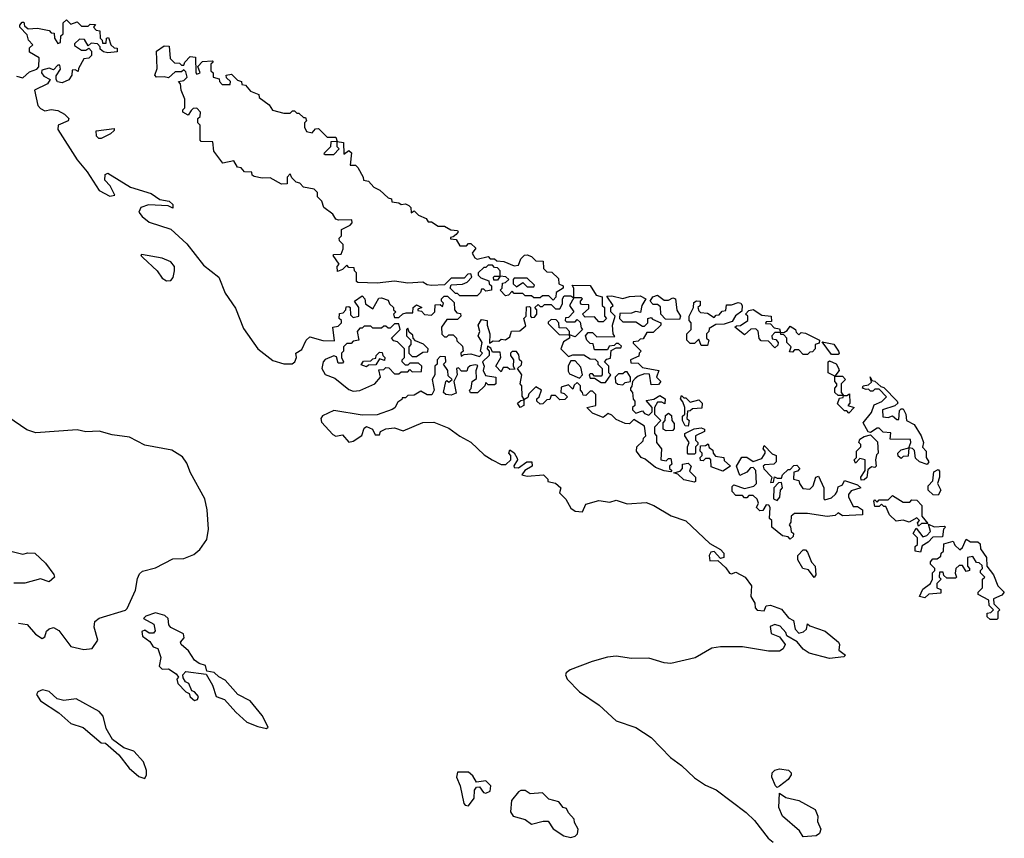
# Model space of a CAD drawing. Extents: x 2219101 to 2444320, y 201258 to 358766.
# Tile 4 of 256: x 2232150 to 2236680, y 231103 to 234870. Entities that reach past the tile are written whole.
import ezdxf

# ---------------------------------------------------------------- set-up
doc = ezdxf.new("R2010")
doc.units = 0

msp = doc.modelspace()

# ---------------------------------------------------------------- linework, layer by layer
at = {"layer": '0CON10XD'}
for points in [[(2232135, 234610), (2232165, 234602.5), (2232195, 234630), (2232228.3, 234641.7), (2232237.5, 234652.5), (2232240, 234695), (2232195, 234720), (2232195, 234740), (2232210, 234755), (2232190, 234775), (2232185, 234800), (2232150, 234835), (2232150, 234845), (2232161.7, 234858.3), (2232168.3, 234858.3), (2232171.7, 234841.7), (2232188.3, 234828.3), (2232231.7, 234831.7), (2232285, 234820), (2232295, 234810), (2232308.3, 234808.3), (2232310, 234785), (2232325, 234760), (2232337.5, 234765), (2232340, 234795), (2232350, 234805), (2232350, 234855), (2232365, 234870), (2232385, 234850), (2232415, 234860), (2232435, 234840), (2232465, 234840), (2232475, 234850), (2232498.3, 234848.3), (2232490, 234835), (2232501.7, 234821.7), (2232518.3, 234818.3), (2232520, 234785), (2232530, 234775), (2232531.7, 234761.7), (2232548.3, 234761.7), (2232550, 234785), (2232558.3, 234788.3), (2232570, 234755), (2232585, 234740), (2232598.3, 234738.3), (2232598.3, 234721.7), (2232555, 234717.5), (2232535, 234722.5), (2232520, 234735), (2232520, 234745), (2232508.3, 234758.3), (2232478.3, 234761.7), (2232465, 234750), (2232448.3, 234778.3), (2232425, 234780), (2232401.7, 234758.3), (2232401.7, 234751.7), (2232435, 234730), (2232455, 234730), (2232468.3, 234738.3), (2232480, 234725), (2232480, 234705), (2232467.5, 234692.5), (2232445, 234690), (2232420, 234645), (2232418.3, 234631.7), (2232405, 234640), (2232391.7, 234638.3), (2232390, 234615), (2232376.4, 234593.6), (2232345, 234580), (2232324.1, 234584.1), (2232317.5, 234595), (2232318.3, 234611.7), (2232337, 234643), (2232335, 234660), (2232325, 234660), (2232305, 234640), (2232285, 234647.5), (2232251.7, 234638.3), (2232250, 234625), (2232260.7, 234610.7), (2232290, 234595), (2232277.5, 234575), (2232217.5, 234545), (2232234, 234475), (2232245, 234461.2), (2232265, 234451.2), (2232295, 234456.7), (2232325, 234452), (2232356.2, 234435), (2232376.2, 234415), (2232373.3, 234405), (2232327.5, 234385), (2232326.2, 234365), (2232414.2, 234225), (2232459.8, 234169.8), (2232515, 234083.8), (2232565, 234057.5), (2232587, 234063), (2232566.1, 234106.1), (2232542, 234132), (2232542.9, 234157.1), (2232555, 234163.8), (2232659.7, 234099.7), (2232755, 234070), (2232795, 234043.3), (2232837.5, 234035), (2232855, 234020), (2232855, 234002.5), (2232833, 234013), (2232742.3, 234017.7), (2232707.5, 234005), (2232698.8, 233985), (2232713.7, 233963.7), (2232745, 233937.5), (2232845.5, 233905.5), (2232918.6, 233838.6), (2232995, 233740.6), (2233066.2, 233685), (2233095, 233611.2), (2233142.4, 233542.4), (2233179.7, 233449.7), (2233246, 233355), (2233315, 233301.2), (2233365, 233286.7), (2233403.6, 233286.4), (2233416, 233295), (2233423.3, 233315), (2233420, 233335), (2233447.7, 233352.3), (2233467.5, 233395), (2233485, 233410), (2233545, 233394.2), (2233598.3, 233391.7), (2233590, 233455), (2233615, 233460), (2233630, 233475), (2233630, 233485), (2233620, 233495), (2233621.7, 233518.3), (2233638.3, 233521.7), (2233650, 233535), (2233651.7, 233548.3), (2233665, 233550), (2233670, 233545), (2233671.7, 233511.7), (2233685, 233500), (2233710, 233505), (2233710, 233545), (2233690, 233575), (2233725, 233600), (2233737.5, 233585), (2233741.7, 233561.7), (2233775, 233540), (2233801.7, 233588.3), (2233815, 233590), (2233845, 233580), (2233851.7, 233561.7), (2233870, 233545), (2233870, 233535), (2233880, 233525), (2233870, 233515), (2233875, 233500), (2233895, 233500), (2233913, 233517), (2233928.3, 233521.7), (2233958.3, 233521.7), (2233960, 233545), (2233975, 233557.5), (2234000, 233545), (2233981.7, 233538.3), (2233981.7, 233531.7), (2233998.3, 233528.3), (2234013, 233513), (2234045, 233510), (2234060, 233525), (2234061.7, 233558.3), (2234085, 233560), (2234095, 233550), (2234100, 233565), (2234090, 233575), (2234090, 233585), (2234103, 233597), (2234117.5, 233597.5), (2234148.3, 233568.3), (2234150, 233535), (2234161.7, 233521.7), (2234178.3, 233518.3), (2234180, 233505), (2234165, 233490), (2234115, 233490), (2234090, 233455), (2234092.5, 233422.5), (2234105, 233410), (2234115, 233410), (2234125, 233420), (2234145, 233420), (2234160, 233405), (2234161.7, 233391.7), (2234187, 233367), (2234190, 233345), (2234180, 233335), (2234181.7, 233321.7), (2234195, 233330), (2234225, 233332.5), (2234265, 233320), (2234280, 233335), (2234270, 233345), (2234277.5, 233385), (2234260, 233415), (2234267.5, 233435), (2234260, 233465), (2234275, 233490), (2234300, 233485), (2234300, 233465), (2234312.5, 233425), (2234311.7, 233381.7), (2234328.3, 233391.7), (2234355, 233390), (2234365, 233400), (2234385, 233397.5), (2234405, 233410), (2234413.3, 233436.7), (2234451.7, 233438.3), (2234478.3, 233461.7), (2234470, 233495), (2234480, 233505), (2234481.7, 233548.3), (2234495, 233550), (2234500, 233545), (2234500, 233505), (2234505, 233500), (2234518.3, 233501.7), (2234530, 233515), (2234530, 233535), (2234520, 233545), (2234535, 233560), (2234545, 233550), (2234555, 233550), (2234565, 233560), (2234595, 233560), (2234615, 233540), (2234635, 233540), (2234647.5, 233562.5), (2234647.5, 233585), (2234655, 233600), (2234685, 233600), (2234700, 233590), (2234700, 233635), (2234691.7, 233648.3), (2234775, 233646.7), (2234802.5, 233602.5), (2234830, 233595), (2234830, 233555), (2234840, 233545), (2234840, 233505), (2234850, 233495), (2234835, 233480), (2234815, 233480), (2234795, 233502.5), (2234751.7, 233501.7), (2234740, 233515), (2234768.3, 233541.7), (2234768.3, 233558.3), (2234735, 233560), (2234730, 233565), (2234730, 233575), (2234740, 233585), (2234735, 233590), (2234700, 233590), (2234680, 233555), (2234700, 233525), (2234675, 233500), (2234661.7, 233498.3), (2234660, 233485), (2234665, 233480), (2234705, 233480), (2234715, 233490), (2234728.3, 233478.3), (2234732.5, 233452.5), (2234740, 233445), (2234705, 233410), (2234680, 233420), (2234680, 233405), (2234651.7, 233388.3), (2234640, 233355), (2234675, 233320), (2234695, 233327.5), (2234745, 233327.5), (2234775, 233310), (2234798.3, 233308.3), (2234810, 233295), (2234810, 233285), (2234830, 233265), (2234830, 233235), (2234825, 233230), (2234795, 233230), (2234785, 233240), (2234775, 233240), (2234770, 233235), (2234775, 233220), (2234795, 233220), (2234825, 233200), (2234845, 233200), (2234870, 233235)], [(2234605, 233580), (2234585, 233600), (2234555, 233600), (2234545, 233590), (2234515, 233590), (2234505, 233600), (2234475, 233600), (2234465, 233610), (2234425, 233610), (2234415, 233620), (2234398.3, 233601.7), (2234385, 233600), (2234360, 233625), (2234370, 233635), (2234371.7, 233658.3), (2234385, 233660), (2234400, 233675), (2234387, 233687), (2234360, 233690), (2234348.3, 233671.7), (2234331.7, 233671.7), (2234330, 233685), (2234335, 233690), (2234360, 233690), (2234360, 233715), (2234348.3, 233728.3), (2234335, 233730), (2234325, 233740), (2234305, 233740), (2234295, 233730), (2234285, 233730), (2234260, 233705), (2234260, 233695), (2234271.7, 233681.7), (2234308.3, 233668.3), (2234310, 233655), (2234320, 233645), (2234320, 233625), (2234295, 233620), (2234285, 233630), (2234275, 233630), (2234270, 233615), (2234255, 233600), (2234175, 233600), (2234165, 233610), (2234155, 233610), (2234130, 233635), (2234135, 233650), (2234187.5, 233652.5), (2234208.3, 233661.7), (2234230, 233685), (2234225, 233700), (2234211.7, 233698.3), (2234195, 233680), (2234135, 233680), (2234105, 233650), (2234045, 233647.5), (2234025, 233650), (2234005, 233662.5), (2233935, 233657.5), (2233875, 233667.5), (2233795, 233657.5), (2233705, 233660), (2233700, 233665), (2233700, 233705), (2233690, 233715), (2233688.3, 233728.3), (2233665, 233730), (2233655, 233740), (2233635, 233720), (2233611.7, 233711.7), (2233610, 233735), (2233620, 233745), (2233592.5, 233785), (2233595, 233790), (2233628.3, 233791.7), (2233637.5, 233815), (2233637.5, 233835), (2233621.7, 233851.7), (2233620, 233865), (2233630, 233875), (2233630, 233905), (2233670, 233925), (2233680, 233935), (2233678.3, 233948.3), (2233617, 233947), (2233605, 233952.5), (2233590, 233975), (2233550, 234005), (2233540, 234035), (2233520, 234055), (2233520, 234075), (2233505, 234090), (2233455, 234100), (2233438.3, 234118.3), (2233421.7, 234121.7), (2233401.7, 234141.7), (2233395, 234160), (2233380, 234145), (2233380, 234115), (2233355, 234113.8), (2233301.7, 234141.7), (2233265, 234140), (2233228.3, 234148.3), (2233220, 234155), (2233218.3, 234168.3), (2233185, 234170), (2233168.3, 234188.3), (2233151.7, 234191.7), (2233135, 234220), (2233085, 234210), (2233042.5, 234265), (2233038.3, 234308.3), (2232985, 234310), (2232980, 234315), (2232980, 234385), (2232970, 234395), (2232970, 234415), (2232980, 234425), (2232982.5, 234445), (2232965, 234462.5), (2232948.3, 234461.7), (2232938.3, 234451.7), (2232925, 234430), (2232900, 234445), (2232900, 234455), (2232910, 234465), (2232910, 234505), (2232892.5, 234545), (2232890, 234575), (2232880, 234585), (2232905, 234590), (2232920, 234605), (2232915, 234630), (2232905, 234640), (2232895, 234630), (2232865, 234630), (2232835, 234602.5), (2232815, 234607.5), (2232780, 234605), (2232772.5, 234615), (2232782.5, 234645), (2232780, 234725), (2232815, 234750), (2232838.3, 234748.3), (2232841.7, 234691.7), (2232861.7, 234671.7), (2232885, 234670), (2232895, 234660), (2232905, 234660), (2232910, 234675), (2232935, 234700), (2232958.3, 234698.3), (2232960, 234625), (2232965, 234620), (2232980, 234625), (2232970, 234655), (2232991.7, 234678.3), (2233035, 234680), (2233040, 234675), (2233030, 234665), (2233030, 234635), (2233040, 234625), (2233040, 234605), (2233068.3, 234598.3), (2233070, 234585), (2233081.7, 234571.7), (2233118.3, 234571.7), (2233120, 234585), (2233101.7, 234601.7), (2233100, 234615), (2233125, 234620), (2233151.7, 234591.7), (2233170, 234585), (2233171.7, 234571.7), (2233188.3, 234568.3), (2233211.7, 234541.7), (2233250, 234525), (2233251.7, 234511.7), (2233298.3, 234478.3), (2233313, 234453), (2233365, 234440), (2233395, 234440), (2233405, 234450), (2233415, 234450), (2233425, 234440), (2233435, 234440), (2233455, 234420), (2233465, 234420), (2233470, 234405), (2233460, 234395), (2233460, 234375), (2233470, 234355), (2233495, 234350), (2233511.7, 234368.3), (2233525, 234370), (2233565, 234330), (2233605, 234330), (2233610, 234310), (2233640, 234305), (2233641.7, 234251.7), (2233665, 234267.5), (2233677, 234257), (2233670, 234200), (2233695, 234200), (2233705, 234190), (2233730, 234145), (2233731.7, 234131.7), (2233755, 234127.5), (2233780, 234100), (2233807.5, 234085), (2233845, 234050), (2233860, 234045), (2233861.7, 234031.7), (2233895, 234027.5), (2233905, 234020), (2233925, 234022.5), (2233940, 234015), (2233950, 234005), (2233951.7, 233981.7), (2233965, 233990), (2233985, 233970), (2234020, 233955), (2234030, 233940), (2234045, 233940), (2234075, 233920), (2234105, 233920), (2234133, 233903), (2234165, 233900), (2234167, 233893), (2234158.3, 233881.7), (2234145, 233870), (2234131.7, 233868.3), (2234131.7, 233861.7), (2234158.3, 233858.3), (2234175, 233830), (2234205, 233830), (2234215, 233840), (2234225, 233840), (2234248.3, 233818.3), (2234232.5, 233795), (2234243.6, 233773.6), (2234255, 233767.5), (2234305, 233780), (2234315, 233770), (2234335, 233770), (2234345, 233760), (2234377, 233757), (2234425, 233737.5), (2234445, 233740), (2234455, 233770), (2234473, 233787), (2234485, 233787.5), (2234505, 233780), (2234525, 233760), (2234558.3, 233758.3), (2234560, 233725), (2234575, 233710), (2234598.3, 233708.3), (2234628.3, 233678.3), (2234630, 233655), (2234650, 233645), (2234650, 233635), (2234617.5, 233615), (2234617, 233593), (2234605, 233580)], [(2232525, 234324), (2232514, 234324), (2232503.9, 234333.9), (2232501.7, 234358.3), (2232585, 234370), (2232585, 234360), (2232567.5, 234345), (2232525, 234324)], [(2233595, 234250), (2233620, 234275), (2233610, 234285), (2233610, 234310), (2233581.7, 234308.3), (2233580, 234285), (2233550, 234255), (2233555, 234250), (2233595, 234250)], [(2232825, 233668.8), (2232845, 233670), (2232855.8, 233684.2), (2232862.9, 233715), (2232862.5, 233735), (2232846, 233755), (2232805, 233772.9), (2232710, 233790), (2232707.5, 233785), (2232716.7, 233775), (2232782.5, 233715), (2232805, 233681.2), (2232825, 233668.8)], [(2234515, 233640), (2234518.3, 233648.3), (2234485, 233680), (2234425, 233680), (2234420, 233675), (2234420, 233655), (2234435, 233640), (2234465, 233660), (2234485, 233640), (2234515, 233640)], [(2234870, 233235), (2234860, 233245), (2234860, 233275), (2234840, 233295), (2234851.7, 233308.3), (2234868.3, 233311.7), (2234871.7, 233348.3), (2234895, 233360), (2234915, 233360), (2234918.3, 233368.3), (2234905, 233380), (2234895, 233380), (2234885, 233370), (2234861.7, 233368.3), (2234855, 233350), (2234795, 233350), (2234788.3, 233378.3), (2234775, 233380), (2234760, 233395), (2234752.5, 233415), (2234765, 233430), (2234785, 233430), (2234805, 233410), (2234888.3, 233411.7), (2234880, 233425), (2234877.5, 233465), (2234890, 233505), (2234870, 233525), (2234870, 233545), (2234880, 233555), (2234851.7, 233598.3), (2234875, 233600), (2234925, 233587.5), (2234955, 233596), (2235005, 233598.8), (2235030, 233585), (2235012.5, 233555), (2235006.7, 233523.3), (2234985, 233527.5), (2234965, 233520), (2234911.7, 233518.3), (2234910, 233495), (2234925, 233480), (2234985, 233480), (2235015, 233460), (2235025, 233460), (2235040, 233475), (2235040, 233495), (2235055, 233500), (2235061.7, 233491.7), (2235100, 233475), (2235100, 233465), (2235065, 233430), (2235035, 233430), (2235018.3, 233401.7), (2235005, 233400), (2234995, 233390), (2234971.7, 233388.3), (2234971.7, 233381.7), (2235010, 233345), (2235000, 233335), (2234998.3, 233321.7), (2234960, 233305), (2234961.7, 233291.7), (2234995, 233290), (2235015, 233270), (2235090, 233255), (2235080, 233225), (2235100, 233205), (2235088.3, 233191.7), (2235055, 233190), (2235048.3, 233238.3), (2235025, 233240), (2234995, 233230), (2234981.7, 233218.3), (2234970, 233205), (2234967, 233183), (2234960, 233175), (2234960, 233165), (2234970, 233155), (2234973, 233123), (2234980, 233115), (2234980, 233095), (2234970, 233085), (2234970, 233075), (2234985, 233060), (2235015, 233070), (2235025, 233057.5), (2235045, 233050), (2235060, 233065), (2235060, 233085), (2235031.7, 233118.3), (2235067, 233123), (2235095, 233140), (2235120, 233125), (2235118.3, 233101.7), (2235105, 233110), (2235085, 233110), (2235070, 233085), (2235070, 233055), (2235100, 233025), (2235070, 232995), (2235070, 232965), (2235080, 232955), (2235080, 232925), (2235102.5, 232895), (2235100, 232845), (2235125, 232840), (2235135, 232850), (2235145, 232850), (2235150, 232825), (2235140, 232815), (2235140, 232805), (2235150, 232795), (2235145, 232790), (2235115, 232793.3), (2235075, 232810), (2235028.3, 232848.3), (2235010, 232855), (2234987.5, 232885), (2234990, 232905), (2235018.3, 232931.7), (2235020, 232945), (2235030, 232955), (2235025, 233000), (2234975, 233030), (2234955, 233010), (2234935, 233012.5), (2234895, 233030), (2234875, 233050), (2234857.5, 233057.5), (2234835, 233040), (2234785, 233060), (2234760, 233085), (2234800, 233095), (2234800, 233145), (2234785, 233160), (2234775, 233160), (2234755, 233140), (2234741.7, 233141.7), (2234740, 233155), (2234730, 233165), (2234730, 233185), (2234715, 233200), (2234701.7, 233188.3), (2234695, 233170), (2234675, 233190), (2234641.7, 233178.3), (2234640, 233155), (2234655, 233150), (2234670, 233135), (2234658.3, 233121.7), (2234635, 233120), (2234615, 233140), (2234595, 233140), (2234588.3, 233121.7), (2234575, 233120), (2234557, 233103), (2234545, 233100), (2234530, 233115), (2234530, 233125), (2234540, 233135), (2234550, 233165), (2234525, 233180), (2234491.7, 233148.3), (2234488.3, 233131.7), (2234470, 233120), (2234470, 233095), (2234452.5, 233085), (2234440, 233105), (2234455, 233117.5), (2234470, 233120), (2234470, 233125), (2234461.7, 233138.3), (2234460, 233185), (2234452.5, 233195), (2234460, 233235), (2234440, 233265), (2234458.3, 233281.7), (2234460, 233295), (2234450, 233305), (2234447, 233327), (2234435, 233342.5), (2234415, 233342.5), (2234407.5, 233335), (2234407.5, 233325), (2234422.5, 233305), (2234420, 233275), (2234428.3, 233261.7), (2234405, 233260), (2234395, 233270), (2234375, 233270), (2234365, 233250), (2234340, 233275), (2234363.3, 233315), (2234360, 233340), (2234325, 233340), (2234318.3, 233358.3), (2234301.7, 233368.3), (2234300, 233355), (2234310, 233345), (2234310, 233325), (2234280, 233295), (2234287.5, 233275), (2234282.5, 233255), (2234293.3, 233233.3), (2234340, 233225), (2234340, 233195), (2234335, 233190), (2234305, 233190), (2234295, 233200), (2234290, 233185), (2234256.4, 233153.6), (2234223.6, 233153.6), (2234220, 233165), (2234227, 233173), (2234232.5, 233205), (2234251.7, 233218.3), (2234250, 233255), (2234258.3, 233278.3), (2234245, 233282.5), (2234223, 233277), (2234211.7, 233268.3), (2234207, 233253), (2234183, 233253), (2234168.3, 233268.3), (2234160, 233265), (2234162.5, 233235), (2234147.5, 233205), (2234158.3, 233151.7), (2234135, 233142.5), (2234110, 233145), (2234100, 233155), (2234110, 233205), (2234115, 233210), (2234125, 233202.5), (2234140, 233215), (2234121.7, 233231.7), (2234120, 233255), (2234100, 233285), (2234110, 233295), (2234108.3, 233318.3), (2234085, 233320), (2234070, 233305), (2234070, 233285), (2234060, 233275), (2234060, 233235), (2234047.5, 233215), (2234056.7, 233165), (2234046.2, 233143.8), (2234025, 233143.3), (2233995, 233160), (2233965, 233142.5), (2233935, 233140), (2233925, 233130), (2233910, 233130), (2233908.3, 233121.7), (2233890, 233110), (2233876, 233084), (2233864.1, 233075.9), (2233795, 233052), (2233725, 233050), (2233595, 233071.4), (2233543, 233047), (2233536.2, 233035), (2233538.3, 233018.3), (2233591.2, 232961.2), (2233605, 232953.8), (2233635, 232959.2), (2233665, 232926.2), (2233685, 232930), (2233723.9, 232956.1), (2233735, 232990), (2233745, 232997.5), (2233772.5, 232985), (2233785, 232960), (2233805, 232960), (2233810, 232975), (2233835, 232986.7), (2233875, 232992.5), (2233915, 232977.5), (2234005, 233016.2), (2234055, 233018), (2234125, 232990), (2234175, 232953.3), (2234225.8, 232925.8), (2234287, 232867), (2234324, 232844), (2234365, 232822.5), (2234387, 232823), (2234410, 232845), (2234410, 232865), (2234400, 232875), (2234405, 232890), (2234425, 232877.5), (2234438.3, 232851.7), (2234440, 232845), (2234423, 232817), (2234425, 232810), (2234445, 232807.5), (2234482.5, 232835), (2234506.1, 232836.1), (2234507.5, 232815), (2234473.8, 232796.2), (2234460, 232775), (2234485, 232768.8), (2234560, 232775), (2234580, 232755), (2234580, 232745), (2234615, 232736.7), (2234640, 232715), (2234633, 232693), (2234663, 232663), (2234685, 232622.5), (2234705, 232608.8), (2234740, 232605), (2234755, 232640), (2234815, 232656.7), (2234865, 232650), (2234895, 232658.8), (2234945, 232642), (2235031.7, 232648.3), (2235067.5, 232635), (2235147.3, 232587.3), (2235215, 232563.3), (2235325, 232460), (2235375, 232432.5), (2235390, 232415), (2235390, 232395), (2235375, 232390), (2235345, 232422.5), (2235330, 232420), (2235322.5, 232405), (2235325, 232380), (2235361.7, 232381.7), (2235398.3, 232348.3), (2235415, 232322.5), (2235425, 232320), (2235445, 232327.5), (2235487.5, 232305), (2235516.7, 232265), (2235513.3, 232215), (2235532.5, 232185), (2235533, 232163), (2235543, 232153), (2235575, 232150), (2235585, 232172.5), (2235603.6, 232176.4), (2235655, 232157.5), (2235687, 232117), (2235710, 232105), (2235717.5, 232065), (2235735, 232047.5), (2235756.7, 232053.3), (2235770, 232065), (2235775, 232090), (2235785, 232080), (2235856.1, 232056.1), (2235917.5, 232005), (2235922.5, 231995), (2235918.3, 231968.3), (2235950, 231945), (2235941.7, 231938.3), (2235875, 231930.8), (2235782.5, 231955), (2235755, 231973.3), (2235726.4, 232006.4), (2235680, 232035), (2235675, 232050), (2235649.3, 232079.3), (2235625, 232087.5), (2235603, 232077), (2235607.5, 232045), (2235645, 232030), (2235672.5, 231995), (2235663.3, 231975), (2235645, 231964.3), (2235595, 231964.4), (2235475, 231984.2), (2235375, 231984.3), (2235335, 231978), (2235257, 231933), (2235145, 231907.1), (2235115, 231910), (2235045, 231931.4), (2234965, 231931.1), (2234895, 231941.5), (2234855, 231936.7), (2234783.8, 231916.2), (2234682.1, 231877.9), (2234663.8, 231865), (2234661.2, 231855), (2234668.8, 231835), (2234725, 231777.5), (2234816.2, 231715), (2234894.2, 231644.2), (2234985, 231613.3), (2235055, 231566.7), (2235144.5, 231474.5), (2235195, 231438), (2235255, 231380.8), (2235305, 231348.1), (2235355, 231325.8), (2235492.4, 231222.4), (2235530.8, 231185), (2235593.8, 231103.8), (2235616.7, 231085)], [(2235185, 233490), (2235121.7, 233491.7), (2235100, 233515), (2235098.3, 233548.3), (2235085, 233560), (2235065, 233560), (2235050, 233575), (2235062.5, 233595), (2235085, 233602.5), (2235115, 233580), (2235135, 233580), (2235155, 233590), (2235167.5, 233585), (2235173, 233533), (2235190, 233505), (2235185, 233490)], [(2235315, 233370), (2235285, 233370), (2235275, 233400), (2235255, 233380), (2235235, 233380), (2235220, 233395), (2235220, 233425), (2235240, 233445), (2235240, 233475), (2235230, 233485), (2235230, 233505), (2235250, 233545), (2235251.7, 233568.3), (2235263.6, 233576.4), (2235280, 233575), (2235280, 233555), (2235270, 233545), (2235275, 233530), (2235283, 233523), (2235315, 233520), (2235345, 233500), (2235355, 233510), (2235368.3, 233511.7), (2235381.7, 233528.3), (2235398.3, 233531.7), (2235401.7, 233558.3), (2235425, 233557.5), (2235455, 233568.8), (2235467.5, 233565), (2235473.3, 233555), (2235471.7, 233528.3), (2235443.3, 233506.7), (2235428.3, 233481.7), (2235391.7, 233468.3), (2235353, 233467), (2235321.7, 233448.3), (2235320, 233435), (2235310, 233425), (2235310, 233405), (2235320, 233395), (2235315, 233370)], [(2235775, 233330), (2235755, 233330), (2235735, 233350), (2235715, 233350), (2235705, 233340), (2235691.7, 233341.7), (2235700, 233365), (2235680, 233385), (2235680, 233405), (2235665, 233420), (2235651.7, 233421.7), (2235650, 233430), (2235625, 233430), (2235610, 233415), (2235611.7, 233401.7), (2235628.3, 233398.3), (2235640, 233385), (2235638.3, 233371.7), (2235625, 233360), (2235595, 233390), (2235561.7, 233391.7), (2235552.5, 233402.5), (2235547, 233437), (2235537, 233447), (2235513.8, 233446.2), (2235485, 233420), (2235440, 233455), (2235448.3, 233461.7), (2235467, 233463), (2235500, 233485), (2235500, 233505), (2235490, 233515), (2235505, 233532.5), (2235525, 233536.2), (2235565, 233510), (2235606.7, 233505), (2235608.3, 233481.7), (2235585, 233480), (2235581.7, 233471.7), (2235605, 233470), (2235621.7, 233451.7), (2235645, 233447.5), (2235650, 233430), (2235665, 233430), (2235680.7, 233439.3), (2235695, 233460), (2235720, 233445), (2235721.7, 233431.7), (2235735, 233420), (2235745, 233430), (2235765, 233427.5), (2235830, 233395), (2235828.3, 233381.7), (2235810, 233375), (2235810, 233355), (2235798.3, 233341.7), (2235785, 233340), (2235775, 233330)], [(2234680, 233420), (2234680, 233435), (2234665, 233450), (2234631.7, 233451.7), (2234630, 233475), (2234618.3, 233488.3), (2234595, 233490), (2234581.7, 233478.3), (2234581.7, 233471.7), (2234631.7, 233421.7), (2234675, 233420), (2234680, 233420)], [(2233685, 233160.8), (2233715, 233163.8), (2233783.3, 233195), (2233810, 233225), (2233801.7, 233258.3), (2233825, 233260), (2233835, 233270), (2233848.3, 233268.3), (2233875, 233240), (2233895, 233240), (2233905, 233250), (2233935, 233250), (2233945, 233260), (2233955, 233250), (2233998.3, 233251.7), (2234000, 233275), (2233985, 233290), (2233945, 233290), (2233935, 233280), (2233925, 233280), (2233910, 233295), (2233910, 233305), (2233920, 233315), (2233920, 233355), (2233888.3, 233388.3), (2233871.7, 233391.7), (2233860, 233405), (2233900, 233445), (2233895, 233470), (2233875, 233470), (2233855, 233450), (2233845, 233450), (2233835, 233460), (2233825, 233460), (2233815, 233450), (2233775, 233450), (2233765, 233460), (2233735, 233460), (2233725, 233450), (2233715, 233450), (2233702.5, 233435), (2233710, 233395), (2233685, 233390), (2233675, 233380), (2233655, 233380), (2233640, 233365), (2233640, 233345), (2233630, 233335), (2233630, 233315), (2233640, 233295), (2233635, 233290), (2233615, 233290), (2233608.3, 233318.3), (2233595, 233322.5), (2233555, 233306.2), (2233546.7, 233295), (2233540, 233265), (2233555, 233237.5), (2233600.5, 233220.5), (2233665, 233168), (2233685, 233160.8)], [(2233975, 233320), (2234005, 233340), (2234028.3, 233341.7), (2234030, 233355), (2234007.5, 233377.5), (2233971.7, 233391.7), (2233960, 233405), (2233958.3, 233418.3), (2233941.7, 233431.7), (2233935, 233450), (2233930, 233445), (2233930, 233415), (2233950, 233395), (2233950, 233375), (2233940, 233365), (2233940, 233335), (2233955, 233320), (2233975, 233320)], [(2235915, 233330), (2235885, 233330), (2235841.7, 233388.3), (2235895, 233377.5), (2235917.5, 233345), (2235920, 233335), (2235915, 233330)], [(2233745, 233272.5), (2233721.7, 233281.7), (2233731.7, 233298.3), (2233765, 233300), (2233775, 233310), (2233788.3, 233311.7), (2233790, 233325), (2233805, 233340), (2233818.3, 233338.3), (2233820, 233325), (2233830, 233315), (2233828.3, 233301.7), (2233805, 233310), (2233788.3, 233281.7), (2233755, 233280), (2233745, 233272.5)], [(2234725, 233220), (2234740, 233235), (2234731.7, 233271.7), (2234705, 233300), (2234685, 233300), (2234673.6, 233276.4), (2234673, 233253), (2234680, 233240), (2234725, 233220)], [(2235965, 233060), (2235955, 233070), (2235945, 233070), (2235913, 233103), (2235921.7, 233128.3), (2235938.3, 233131.7), (2235940, 233140), (2235915, 233140), (2235900, 233155), (2235900, 233175), (2235910, 233185), (2235910, 233195), (2235900, 233205), (2235900, 233230), (2235870, 233245), (2235870, 233295), (2235875, 233300), (2235906.4, 233286.4), (2235917, 233267), (2235920, 233255), (2235900, 233230), (2235935, 233230), (2235950, 233215), (2235930, 233195), (2235930, 233155), (2235940, 233140), (2235955, 233140), (2235968.3, 233148.3), (2235970, 233105), (2235960, 233095), (2235990, 233085), (2235965, 233060)], [(2234925, 233190), (2234935, 233200), (2234960, 233205), (2234960, 233225), (2234945, 233250), (2234935, 233250), (2234925, 233240), (2234905, 233240), (2234890, 233225), (2234891.7, 233201.7), (2234902.5, 233192.5), (2234925, 233190)], [(2236325, 232822.5), (2236290, 232835), (2236271.7, 232851.7), (2236267, 232887), (2236257, 232897), (2236240, 232900), (2236238.3, 232861.7), (2236215, 232860), (2236205, 232850), (2236191.7, 232861.7), (2236190, 232875), (2236205, 232890), (2236240, 232900), (2236250, 232925), (2236248.3, 232938.3), (2236155, 232940), (2236158.3, 232968.3), (2236122.5, 232972.5), (2236105, 232990), (2236095, 232990), (2236065, 232970), (2236053, 232973), (2236030, 233015), (2236068.3, 233061.7), (2236081.7, 233098.3), (2236117, 233113), (2236137.5, 233135), (2236105, 233170), (2236085, 233170), (2236075, 233160), (2236065, 233160), (2236055, 233170), (2236045, 233167.5), (2236027.5, 233175), (2236030, 233185), (2236055, 233190), (2236068.3, 233201.7), (2236063.3, 233226.7), (2236070, 233210), (2236085, 233206.7), (2236111.7, 233181.7), (2236125, 233177.5), (2236187.5, 233115), (2236190, 233105), (2236177, 233093), (2236120, 233075), (2236121.7, 233041.7), (2236145, 233040), (2236165, 233047.5), (2236185, 233030), (2236195, 233030), (2236198.3, 233071.7), (2236205, 233080), (2236215, 233080), (2236226.7, 233055), (2236230, 233025), (2236265, 233007.5), (2236297.5, 232955), (2236307.5, 232925), (2236303, 232903), (2236320, 232885), (2236320, 232855), (2236332.5, 232835), (2236325, 232822.5)], [(2235225, 233000), (2235211.7, 233001.7), (2235200, 233025), (2235200, 233045), (2235210, 233055), (2235210, 233085), (2235201.7, 233111.7), (2235190, 233125), (2235195, 233140), (2235205, 233130), (2235215, 233130), (2235235, 233110), (2235275, 233120), (2235290, 233105), (2235288.3, 233081.7), (2235245, 233080), (2235235, 233070), (2235221.7, 233068.3), (2235220, 233035), (2235230, 233025), (2235225, 233000)], [(2232145, 232093.3), (2232185, 232087.5), (2232222.3, 232042.3), (2232253, 232023), (2232265, 232030), (2232273.9, 232056.1), (2232285, 232067.5), (2232305, 232072.5), (2232329.5, 232059.5), (2232385, 231986.2), (2232445, 231971.2), (2232483.8, 231976.2), (2232510, 232015), (2232492, 232075), (2232495, 232100), (2232515, 232115.6), (2232637, 232153), (2232645, 232160), (2232683.3, 232245), (2232691.3, 232298.7), (2232700.5, 232319.5), (2232715, 232332), (2232775, 232348), (2232855, 232388.8), (2232905, 232390.8), (2232951.3, 232408.7), (2232978.6, 232431.4), (2233011.5, 232478.5), (2233019.1, 232525), (2233012.1, 232615), (2233001.5, 232665), (2232935.5, 232785), (2232919.5, 232829.5), (2232898.4, 232858.4), (2232849.8, 232889.8), (2232725, 232911.5), (2232655, 232948.9), (2232575, 232959.4), (2232515, 232976.9), (2232455, 232973.8), (2232415, 232982.5), (2232225, 232969.5), (2232182.4, 232982.4), (2232095, 233042.7)], [(2235125, 232977.5), (2235110, 232985), (2235110, 233015), (2235120, 233025), (2235121.7, 233048.3), (2235135, 233060), (2235148.3, 233048.3), (2235150, 233025), (2235161.7, 233011.7), (2235161.7, 232988.3), (2235155, 232980), (2235125, 232977.5)], [(2235255, 232870), (2235225, 232870), (2235222.5, 232875), (2235222.5, 232905), (2235230, 232925), (2235210, 232955), (2235210, 232965), (2235253, 232987), (2235285, 232992.5), (2235300, 232985), (2235300, 232975), (2235260, 232955), (2235260, 232935), (2235270, 232925), (2235270, 232915), (2235260, 232905), (2235260, 232875), (2235255, 232870)], [(2236021.7, 232751.7), (2236020, 232765), (2236040, 232795), (2236040, 232845), (2236015, 232850), (2235995, 232830), (2235990, 232845), (2236000, 232855), (2236000, 232885), (2236020, 232905), (2236020, 232915), (2236010, 232925), (2236015, 232940), (2236035, 232952.5), (2236065, 232960), (2236097, 232927), (2236100, 232875), (2236092.5, 232867.5), (2236087.5, 232845), (2236090, 232815), (2236085, 232810), (2236068.3, 232811.7), (2236051.7, 232798.3), (2236047, 232763), (2236035, 232752.5), (2236021.7, 232751.7)], [(2235385, 232792.5), (2235331.7, 232811.7), (2235330, 232845), (2235325, 232850), (2235305, 232850), (2235295, 232840), (2235281.7, 232841.7), (2235280, 232855), (2235290, 232865), (2235290, 232875), (2235280, 232885), (2235281.7, 232908.3), (2235305, 232910), (2235317.5, 232917.5), (2235321.7, 232901.7), (2235338.3, 232888.3), (2235340, 232875), (2235351.7, 232861.7), (2235390, 232855), (2235391.7, 232841.7), (2235420, 232815), (2235385, 232792.5)], [(2235695, 232480), (2235685, 232490), (2235660, 232495), (2235610, 232535), (2235610, 232565), (2235600, 232575), (2235602.5, 232625), (2235596.7, 232636.7), (2235585, 232637.5), (2235568.3, 232611.7), (2235555, 232610), (2235540, 232625), (2235548.8, 232645), (2235543.6, 232663.6), (2235525, 232680), (2235505, 232680), (2235495, 232670), (2235485, 232670), (2235475, 232680), (2235445, 232680), (2235428.3, 232698.3), (2235428.3, 232721.7), (2235435, 232730), (2235485, 232712.5), (2235527, 232723), (2235540, 232735), (2235537.5, 232795), (2235525, 232810), (2235511.7, 232808.3), (2235495, 232787.5), (2235462.5, 232772.5), (2235447.5, 232815), (2235473, 232857), (2235495, 232857.5), (2235525, 232837.5), (2235565, 232850), (2235580, 232875), (2235580, 232885), (2235570, 232895), (2235575, 232910), (2235611.7, 232871.7), (2235630, 232865), (2235630, 232835), (2235620, 232825), (2235578.3, 232821.7), (2235570, 232815), (2235573.6, 232803.6), (2235610, 232765), (2235605, 232740), (2235618.3, 232741.7), (2235623, 232767), (2235635, 232760), (2235655, 232760), (2235660, 232775), (2235685, 232800), (2235695, 232800), (2235711.7, 232818.3), (2235725, 232820), (2235740, 232805), (2235728.3, 232791.7), (2235711.7, 232788.3), (2235710, 232755), (2235735, 232750), (2235737.5, 232735), (2235753, 232713), (2235785, 232710), (2235800, 232725), (2235812.5, 232765), (2235825, 232770), (2235850, 232715), (2235850, 232665), (2235855, 232660), (2235885, 232670), (2235903, 232687), (2235911.7, 232698.3), (2235915, 232720), (2235935, 232730), (2235945, 232750), (2236005, 232730), (2236020, 232715), (2235975, 232702.5), (2235962.5, 232685), (2235962.5, 232675), (2235985, 232630), (2236005, 232630), (2236027.5, 232615), (2236028.3, 232591.7), (2235935, 232587.5), (2235915, 232600), (2235901.7, 232588.3), (2235865, 232583.3), (2235775, 232597.5), (2235715, 232597.5), (2235700, 232585), (2235698.3, 232558.3), (2235690, 232545), (2235697, 232537), (2235700, 232515), (2235710, 232505), (2235708.3, 232491.7), (2235695, 232480)], [(2235255, 232742.5), (2235205, 232752.5), (2235178.3, 232778.3), (2235160, 232785), (2235188.3, 232791.7), (2235200, 232805), (2235200, 232825), (2235225, 232830), (2235240, 232815), (2235231.7, 232791.7), (2235260, 232765), (2235260, 232745), (2235255, 232742.5)], [(2236375, 232682.5), (2236353, 232683), (2236330, 232705), (2236330, 232725), (2236351.7, 232748.3), (2236355, 232790), (2236375, 232800), (2236381.7, 232791.7), (2236382.5, 232765), (2236372.5, 232735), (2236387.5, 232705), (2236375, 232682.5)], [(2235635, 232657.5), (2235647, 232673), (2235650, 232705), (2235660, 232715), (2235655, 232740), (2235641.7, 232738.3), (2235620, 232715), (2235617.5, 232665), (2235635, 232657.5)], [(2236285, 232540), (2236280, 232555), (2236290, 232565), (2236278.3, 232578.3), (2236241.7, 232558.3), (2236215, 232567.5), (2236183, 232563), (2236151.7, 232591.7), (2236135, 232630), (2236125, 232630), (2236115, 232640), (2236105, 232630), (2236085, 232630), (2236080, 232655), (2236085, 232660), (2236095, 232650), (2236105, 232660), (2236145, 232660), (2236165, 232680), (2236215, 232650), (2236245, 232650), (2236255, 232660), (2236278.3, 232658.3), (2236300, 232635), (2236300, 232585), (2236328.3, 232551.7), (2236298.3, 232551.7), (2236285, 232540)], [(2236295, 232420), (2236270, 232425), (2236270, 232445), (2236280, 232455), (2236280, 232485), (2236260, 232505), (2236275, 232530), (2236305, 232490), (2236323, 232497), (2236340, 232515), (2236331.7, 232548.3), (2236357, 232537), (2236405, 232540), (2236410, 232535), (2236400, 232525), (2236395, 232490), (2236351.7, 232488.3), (2236330, 232465), (2236301.7, 232448.3), (2236295, 232420)], [(2236645, 232110), (2236615, 232110), (2236601.7, 232121.7), (2236601.7, 232138.3), (2236618.3, 232141.7), (2236630, 232155), (2236610, 232175), (2236608.3, 232198.3), (2236560, 232225), (2236560, 232235), (2236580, 232255), (2236580, 232295), (2236590, 232305), (2236570, 232325), (2236570, 232335), (2236580, 232345), (2236578.3, 232358.3), (2236565, 232370), (2236551.7, 232371.7), (2236535, 232400), (2236510, 232395), (2236510, 232355), (2236520, 232345), (2236520, 232335), (2236505, 232330), (2236488.3, 232358.3), (2236471.7, 232358.3), (2236457.5, 232345), (2236453.3, 232323.3), (2236460, 232305), (2236455, 232300), (2236415, 232300), (2236401.7, 232311.7), (2236398.3, 232328.3), (2236381.7, 232328.3), (2236380, 232305), (2236390, 232295), (2236370, 232275), (2236370, 232255), (2236388.3, 232248.3), (2236388.3, 232231.7), (2236333, 232227), (2236315, 232210), (2236290, 232215), (2236305, 232250), (2236340, 232275), (2236350, 232295), (2236350, 232325), (2236360, 232335), (2236360, 232345), (2236340, 232365), (2236340, 232375), (2236351.7, 232388.3), (2236371.7, 232388.3), (2236388.3, 232401.7), (2236390, 232415), (2236400, 232425), (2236401.7, 232458.3), (2236445, 232470), (2236451.7, 232451.7), (2236475, 232430), (2236488.3, 232441.7), (2236505, 232480), (2236525, 232467.5), (2236557.5, 232467.5), (2236568.3, 232458.3), (2236570, 232435), (2236597.5, 232395), (2236600, 232355), (2236630, 232315), (2236650, 232265), (2236680, 232235), (2236668.3, 232221.7), (2236630, 232205), (2236631.7, 232181.7), (2236660, 232155), (2236650, 232145), (2236650, 232115), (2236645, 232110)], [(2232115, 232422.5), (2232165, 232410), (2232187, 232417), (2232220, 232415), (2232269.3, 232369.3), (2232307, 232317), (2232310, 232305), (2232285, 232282.5), (2232245, 232297.5), (2232173, 232277), (2232123, 232277)], [(2235805, 232302.5), (2235778.8, 232338.8), (2235752.5, 232345), (2235730, 232385), (2235730, 232405), (2235755, 232430), (2235765, 232430), (2235775, 232420), (2235793, 232373), (2235810, 232355), (2235812.5, 232315), (2235805, 232302.5)], [(2233285, 231607.5), (2233292.5, 231615), (2233265, 231668.8), (2233210, 231735), (2233154.1, 231764.1), (2233095, 231830.8), (2233065.8, 231845.8), (2233045, 231866.2), (2233011.7, 231871.7), (2233005, 231897.5), (2232975, 231907.5), (2232955, 231922.5), (2232926.7, 231965), (2232892.5, 231995), (2232890, 232005), (2232906.2, 232025), (2232903.6, 232043.6), (2232845, 232072.5), (2232836.7, 232085), (2232833.3, 232115), (2232817.7, 232127.7), (2232775, 232141.2), (2232730, 232125), (2232720, 232115), (2232767.7, 232087.7), (2232773, 232057), (2232765, 232047.5), (2232745, 232047.5), (2232725, 232060), (2232712.5, 232055), (2232715, 232032.5), (2232749.3, 232009.3), (2232763.6, 231983.6), (2232786.2, 231976.2), (2232800, 231935), (2232791.2, 231895), (2232805, 231880.8), (2232835, 231882.5), (2232870, 231860), (2232880, 231845), (2232872.5, 231835), (2232877.5, 231815), (2232915, 231777.5), (2232930, 231770), (2232933.6, 231753.6), (2232955, 231737.5), (2232968.3, 231741.7), (2232972.5, 231755), (2232955, 231776.7), (2232941.7, 231781.7), (2232927.5, 231815), (2232913.6, 231823.6), (2232901.7, 231841.7), (2232900, 231855), (2232915, 231870), (2233008.3, 231858.3), (2233037, 231807), (2233053.3, 231755), (2233092.3, 231742.3), (2233145, 231684), (2233195, 231638), (2233245, 231616.7), (2233285, 231607.5)], [(2232725, 231377.5), (2232733.3, 231395), (2232733.8, 231415), (2232720, 231455), (2232675, 231503.3), (2232629.3, 231519.3), (2232577, 231557), (2232547.5, 231607.5), (2232534, 231665), (2232516.4, 231686.4), (2232410, 231745), (2232353, 231737), (2232322.5, 231745), (2232285, 231778.8), (2232255, 231786.7), (2232233.6, 231776.4), (2232226.7, 231765), (2232246.2, 231735), (2232330.3, 231680.3), (2232385, 231630.5), (2232442.7, 231612.7), (2232525, 231542.5), (2232545, 231540), (2232606.4, 231486.4), (2232653.8, 231425), (2232698, 231388), (2232725, 231377.5)], [(2234215, 231252.5), (2234241.7, 231288.3), (2234242.5, 231325), (2234251.7, 231338.3), (2234265, 231340), (2234283.3, 231313.3), (2234295, 231310), (2234315, 231320), (2234317.5, 231345), (2234295, 231367.5), (2234251.7, 231361.7), (2234235, 231390), (2234215, 231407.5), (2234165, 231407.5), (2234160, 231385), (2234176.7, 231345), (2234193.6, 231263.6), (2234200, 231255), (2234215, 231252.5)], [(2235635, 231337.5), (2235627.5, 231345), (2235610, 231385), (2235612.5, 231405), (2235625, 231416.7), (2235645, 231423.3), (2235687, 231417), (2235700, 231405), (2235700, 231395), (2235685, 231373.3), (2235645, 231342.5), (2235635, 231337.5)], [(2234685, 231106.7), (2234705, 231113.3), (2234715.9, 231124.1), (2234718.8, 231145), (2234702.5, 231175), (2234701.7, 231191.7), (2234675, 231220), (2234665, 231240), (2234650, 231245), (2234630.7, 231270.7), (2234585, 231282.5), (2234555, 231312.5), (2234498.3, 231308.3), (2234475, 231323.3), (2234455, 231323.3), (2234445, 231316.7), (2234413, 231277), (2234407.5, 231225), (2234420, 231205), (2234475, 231190), (2234505, 231167.5), (2234558.3, 231181.7), (2234581.7, 231181.7), (2234605, 231146.7), (2234653.9, 231113.9), (2234685, 231106.7)], [(2235755, 231110), (2235737, 231137), (2235660, 231205), (2235642.2, 231245), (2235645, 231310), (2235675, 231290), (2235735, 231276.7), (2235810, 231235), (2235822.5, 231205), (2235820.7, 231180.7), (2235836.2, 231145), (2235830, 231125), (2235815, 231113.8), (2235755, 231110)]]:
    msp.add_lwpolyline(points, dxfattribs=at)

doc.saveas('drawing.dxf')
